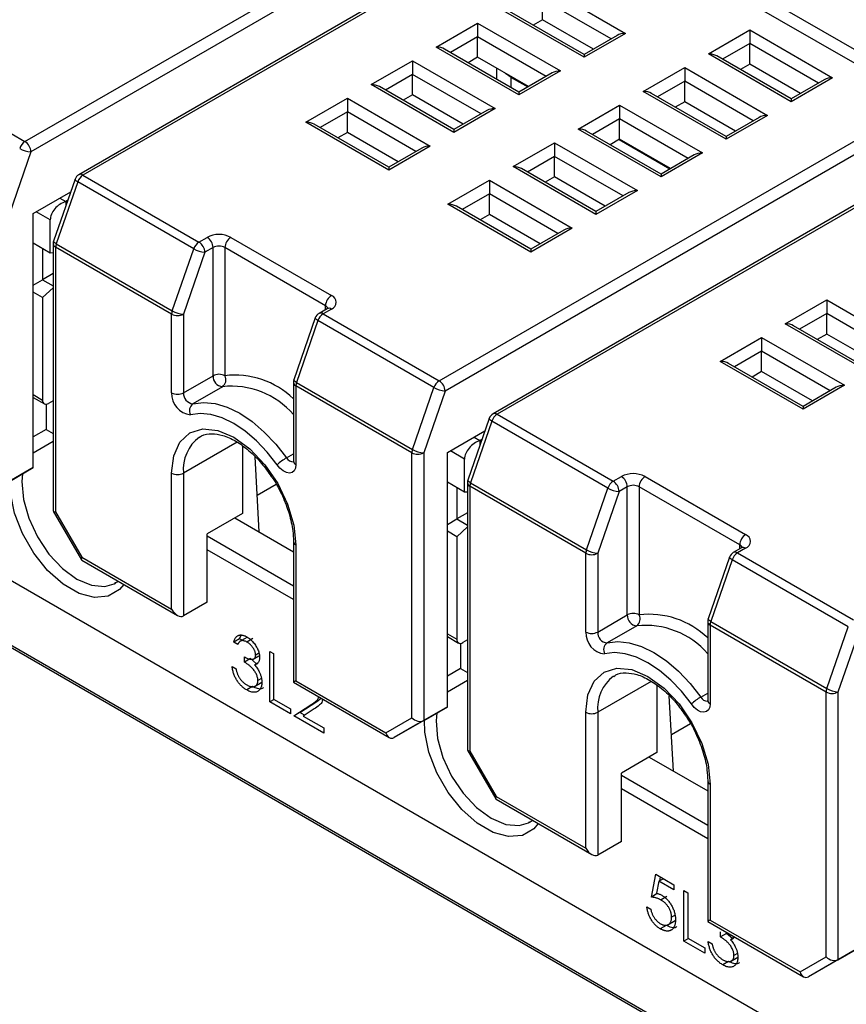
# Model space of a CAD drawing. Header units: millimetres. Extents: x 0 to 841, y 0 to 594.
# Tile 18 of 22: x 701 to 750, y 196 to 255. Entities that reach past the tile are written whole.
import ezdxf

# ---------------------------------------------------------------- set-up
doc = ezdxf.new("R2010")
doc.units = ezdxf.units.MM

msp = doc.modelspace()

# ---------------------------------------------------------------- linework, layer by layer
at = {"color": 7, "linetype": 'Continuous', "lineweight": 25}
for p, q in [((701.222, 247.966), (774.401, 290.211)), ((775.108, 289.803), (701.575, 247.353)), ((725.97, 233.679), (799.149, 275.924)), ((799.857, 275.516), (726.324, 233.066)), ((736.854, 264.704), (704.436, 245.99)), ((736.854, 264.535), (704.686, 245.966)), ((737.879, 260.923), (751.172, 253.248)), ((750.819, 252.636), (737.525, 260.31)), ((732.151, 257.29), (737.101, 254.432)), ((732.151, 255.248), (732.151, 256.473)), ((736.247, 254.108), (732.151, 256.473)), ((734.626, 253.003), (729.676, 255.861)), ((734.626, 253.172), (730.176, 255.741)), ((725.787, 253.616), (728.262, 255.044)), ((728.262, 255.044), (733.212, 252.187)), ((728.262, 255.044), (728.262, 254.228)), ((732.151, 255.248), (731.591, 254.925)), ((735.186, 253.496), (732.151, 255.248)), ((728.262, 254.228), (726.641, 253.292)), ((728.262, 253.003), (728.262, 254.228)), ((732.358, 251.863), (728.262, 254.228)), ((737.101, 254.432), (734.626, 253.003)), ((736.601, 254.313), (734.626, 253.172)), ((742.051, 253.207), (744.525, 254.636)), ((744.525, 254.636), (749.475, 251.779)), ((744.525, 254.636), (744.525, 253.82)), ((730.737, 250.758), (725.787, 253.616)), ((744.525, 253.82), (742.904, 252.884)), ((744.525, 252.595), (744.525, 253.82)), ((748.622, 251.455), (744.525, 253.82)), ((730.737, 250.927), (726.287, 253.496)), ((728.262, 253.003), (727.702, 252.68)), ((731.297, 251.251), (728.262, 253.003)), ((734.626, 253.172), (734.626, 253.003)), ((747, 250.35), (742.051, 253.207)), ((747, 250.519), (742.551, 253.088)), ((721.898, 251.371), (724.373, 252.799)), ((724.373, 252.799), (729.323, 249.942)), ((724.373, 252.799), (724.373, 251.983)), ((729.399, 252.347), (729.399, 251.7)), ((738.161, 250.962), (740.636, 252.391)), ((740.636, 252.391), (745.586, 249.534)), ((740.636, 252.391), (740.636, 251.575)), ((744.525, 252.595), (743.965, 252.271)), ((747.561, 250.843), (744.525, 252.595)), ((694.292, 251.966), (701.222, 247.966)), ((724.373, 251.983), (722.752, 251.047)), ((724.373, 250.758), (724.373, 251.983)), ((728.469, 249.618), (724.373, 251.983)), ((730.277, 251.799), (729.925, 252.043)), ((730.277, 251.799), (731.262, 251.23)), ((730.277, 251.193), (730.277, 251.799)), ((733.212, 252.187), (730.737, 250.758)), ((732.712, 252.067), (730.737, 250.927)), ((749.475, 251.779), (747, 250.35)), ((726.848, 248.513), (721.898, 251.371)), ((726.848, 248.682), (722.398, 251.251)), ((740.636, 251.575), (739.015, 250.639)), ((740.636, 250.35), (740.636, 251.575)), ((744.733, 249.21), (740.636, 251.575)), ((748.975, 251.659), (747, 250.519)), ((724.373, 250.758), (723.812, 250.434)), ((727.408, 249.006), (724.373, 250.758)), ((730.737, 250.927), (730.737, 250.758)), ((743.111, 248.105), (738.161, 250.962)), ((743.111, 248.274), (738.661, 250.843)), ((718.009, 249.125), (720.484, 250.554)), ((720.484, 250.554), (725.434, 247.697)), ((720.484, 250.554), (720.484, 249.738)), ((761.602, 250.417), (729.185, 231.703)), ((761.602, 250.248), (729.435, 231.678)), ((734.272, 248.717), (736.747, 250.146)), ((736.747, 250.146), (741.697, 247.289)), ((736.747, 250.146), (736.747, 249.329)), ((740.636, 250.35), (740.076, 250.026)), ((743.672, 248.598), (740.636, 250.35)), ((747, 250.519), (747, 250.35)), ((720.484, 249.738), (718.863, 248.802)), ((720.484, 248.513), (720.484, 249.738)), ((724.58, 247.373), (720.484, 249.738)), ((729.323, 249.942), (726.848, 248.513)), ((728.823, 249.822), (726.848, 248.682)), ((745.586, 249.534), (743.111, 248.105)), ((745.086, 249.414), (743.111, 248.274)), ((722.959, 246.268), (718.009, 249.125)), ((722.959, 246.437), (718.509, 249.006)), ((736.747, 249.329), (735.126, 248.394)), ((736.747, 248.105), (736.747, 249.329)), ((740.843, 246.965), (736.747, 249.329)), ((720.484, 248.513), (719.923, 248.189)), ((723.519, 246.761), (720.484, 248.513)), ((726.848, 248.682), (726.848, 248.513)), ((739.222, 245.86), (734.272, 248.717)), ((739.222, 246.029), (734.772, 248.598)), ((743.111, 248.274), (743.111, 248.105)), ((725.434, 247.697), (722.959, 246.268)), ((730.383, 246.472), (732.858, 247.901)), ((732.858, 247.901), (737.808, 245.043)), ((732.858, 247.901), (732.858, 247.084)), ((736.747, 248.105), (736.187, 247.781)), ((736.712, 248.084), (739.747, 246.332)), ((739.783, 246.352), (736.747, 248.105)), ((701.575, 247.353), (700.296, 243.661)), ((724.934, 247.577), (722.959, 246.437)), ((732.858, 247.084), (731.237, 246.148)), ((732.858, 245.86), (732.858, 247.084)), ((736.954, 244.72), (732.858, 247.084)), ((741.697, 247.289), (739.222, 245.86)), ((741.197, 247.169), (739.222, 246.029)), ((735.333, 243.615), (730.383, 246.472)), ((704.686, 245.966), (711.616, 241.965)), ((722.959, 246.437), (722.959, 246.268)), ((735.333, 243.784), (730.883, 246.353)), ((732.858, 245.86), (732.298, 245.536)), ((735.894, 244.107), (732.858, 245.86)), ((739.222, 246.029), (739.222, 245.86)), ((704.214, 245.721), (702.935, 242.028)), ((704.37, 245.557), (703.091, 241.865)), ((711.3, 241.557), (704.37, 245.557)), ((726.494, 244.227), (728.969, 245.656)), ((728.969, 245.656), (733.919, 242.798)), ((728.969, 245.656), (728.969, 244.839)), ((701.71, 243.675), (703.954, 244.971)), ((728.969, 244.839), (727.348, 243.903)), ((728.969, 243.614), (728.969, 244.839)), ((733.065, 242.475), (728.969, 244.839)), ((737.808, 245.043), (735.333, 243.615)), ((737.308, 244.924), (735.333, 243.784)), ((703.301, 244.594), (703.655, 244.39)), ((703.777, 244.46), (703.655, 244.39)), ((703.655, 244.39), (703.655, 244.107)), ((731.444, 241.37), (726.494, 244.227)), ((731.444, 241.539), (726.994, 244.107)), ((701.71, 228.488), (701.71, 243.675)), ((702.735, 243.287), (701.887, 243.777)), ((728.969, 243.614), (728.409, 243.291)), ((732.004, 241.862), (728.969, 243.614)), ((735.333, 243.784), (735.333, 243.615)), ((702.735, 241.328), (702.735, 243.287)), ((733.919, 242.798), (731.444, 241.37)), ((733.419, 242.679), (731.444, 241.539)), ((701.71, 241.92), (702.735, 241.328)), ((702.907, 241.865), (702.907, 225.925)), ((703.091, 241.865), (710.021, 237.864)), ((711.616, 241.965), (712.105, 242.247)), ((713.519, 242.247), (719.529, 238.777)), ((702.276, 241.593), (702.276, 239.715)), ((702.735, 241.328), (702.907, 241.335)), ((703.054, 241.66), (703.054, 225.84)), ((709.983, 237.66), (703.054, 241.66)), ((710.021, 237.864), (711.3, 241.557)), ((711.97, 241.353), (710.69, 237.66)), ((712.458, 241.635), (711.97, 241.353)), ((712.458, 233.979), (712.458, 241.635)), ((719.176, 238.165), (713.165, 241.635)), ((713.165, 241.635), (713.165, 233.979)), ((731.444, 241.539), (731.444, 241.37)), ((702.907, 240.079), (702.276, 239.715)), ((701.71, 239.388), (702.276, 239.715)), ((702.276, 239.715), (702.907, 239.35)), ((702.276, 238.653), (701.71, 238.98)), ((702.907, 239.237), (702.276, 238.653)), ((702.276, 238.653), (702.276, 232.529)), ((746.647, 237.083), (749.122, 238.512)), ((749.122, 238.512), (754.071, 235.655)), ((749.122, 238.512), (749.122, 237.696)), ((709.983, 232.958), (709.983, 237.66)), ((710.69, 237.66), (710.69, 232.958)), ((719.279, 237.986), (718.791, 237.704)), ((719.529, 237.961), (719.041, 237.679)), ((719.041, 237.679), (725.97, 233.679)), ((719.176, 237.926), (719.176, 238.165)), ((749.122, 237.696), (747.5, 236.76)), ((749.122, 236.471), (749.122, 237.696)), ((753.218, 235.331), (749.122, 237.696)), ((718.568, 237.434), (717.289, 233.742)), ((718.724, 237.271), (717.445, 233.578)), ((725.654, 233.27), (718.724, 237.271)), ((751.597, 234.226), (746.647, 237.083)), ((751.597, 234.395), (747.147, 236.964)), ((749.122, 236.471), (748.561, 236.147)), ((752.157, 234.719), (749.122, 236.471)), ((742.758, 234.838), (745.233, 236.267)), ((745.233, 236.267), (750.182, 233.41)), ((745.233, 236.267), (745.233, 235.451)), ((745.233, 235.451), (743.611, 234.515)), ((745.233, 234.226), (745.233, 235.451)), ((749.329, 233.086), (745.233, 235.451)), ((755.238, 190.061), (677.456, 234.964)), ((747.707, 231.981), (742.758, 234.838)), ((747.707, 232.15), (743.258, 234.719)), ((745.233, 234.226), (744.672, 233.902)), ((748.268, 232.473), (745.233, 234.226)), ((710.69, 232.958), (712.458, 233.979)), ((717.261, 233.578), (717.261, 228.876)), ((717.445, 233.578), (724.375, 229.578)), ((713.019, 233.324), (711.251, 232.304)), ((724.338, 229.374), (717.408, 233.374)), ((717.408, 233.374), (717.408, 228.672)), ((724.375, 229.578), (725.654, 233.27)), ((726.324, 233.066), (725.045, 229.374)), ((750.182, 233.41), (747.707, 231.981)), ((749.682, 233.29), (747.707, 232.15)), ((701.71, 232.856), (702.276, 232.529)), ((701.71, 232.687), (702.379, 232.3)), ((702.907, 232.486), (702.629, 232.325)), ((702.488, 232.278), (702.488, 230.773)), ((747.707, 232.15), (747.707, 231.981)), ((728.963, 231.434), (727.683, 227.741)), ((729.119, 231.27), (727.84, 227.577)), ((736.049, 227.27), (729.119, 231.27)), ((729.435, 231.678), (736.365, 227.678)), ((702.488, 230.773), (701.71, 230.324)), ((702.488, 230.773), (702.907, 230.531)), ((726.459, 229.388), (728.703, 230.683)), ((702.907, 230.053), (701.71, 229.362)), ((713.893, 230.011), (710.69, 228.162)), ((728.05, 230.307), (728.403, 230.102)), ((728.526, 230.173), (728.403, 230.102)), ((728.403, 230.102), (728.403, 229.819)), ((714.226, 229.772), (714.226, 225.753)), ((726.459, 214.2), (726.459, 229.388)), ((727.484, 229), (726.636, 229.49)), ((715.216, 224.651), (714.965, 229.136)), ((716.847, 229.073), (717.261, 229.312)), ((724.338, 213.553), (724.338, 229.374)), ((725.045, 229.374), (725.045, 213.384)), ((727.484, 227.04), (727.484, 229)), ((701.71, 228.488), (699.942, 227.467)), ((700.296, 227.671), (701.71, 228.488)), ((709.983, 220.037), (709.983, 228.162)), ((710.69, 228.162), (710.69, 219.629)), ((726.459, 227.632), (727.484, 227.04)), ((736.365, 227.678), (736.853, 227.96)), ((738.268, 227.96), (744.278, 224.49)), ((716.227, 227.479), (715.094, 226.825)), ((727.025, 227.306), (727.025, 225.428)), ((727.484, 227.04), (727.656, 227.048)), ((727.656, 227.577), (727.656, 211.637)), ((727.802, 227.373), (727.802, 211.553)), ((734.732, 223.373), (727.802, 227.373)), ((727.84, 227.577), (734.769, 223.577)), ((734.769, 223.577), (736.049, 227.27)), ((736.718, 227.066), (735.439, 223.373)), ((737.207, 227.348), (736.718, 227.066)), ((737.207, 219.692), (737.207, 227.348)), ((743.924, 223.878), (737.914, 227.348)), ((737.914, 227.348), (737.914, 219.692)), ((685.623, 226.412), (740.424, 194.776)), ((739.929, 194.899), (685.836, 226.126)), ((702.914, 225.898), (704.595, 222.987)), ((703.054, 225.84), (704.614, 223.137)), ((714.226, 225.753), (712.105, 224.528)), ((713.766, 225.487), (717.261, 223.47)), ((726.459, 225.101), (727.025, 225.428)), ((727.656, 225.792), (727.025, 225.428)), ((727.025, 225.428), (727.656, 225.063)), ((727.025, 224.366), (726.459, 224.693)), ((727.656, 224.949), (727.025, 224.366)), ((712.105, 220.446), (712.105, 224.528)), ((712.105, 224.406), (717.261, 221.429)), ((727.025, 224.366), (727.025, 218.242)), ((717.261, 220.612), (712.105, 223.589)), ((717.261, 224.08), (717.261, 215.667)), ((717.408, 223.876), (717.408, 215.751)), ((744.028, 223.699), (743.539, 223.417)), ((744.278, 223.674), (743.789, 223.392)), ((743.924, 223.639), (743.924, 223.878)), ((704.614, 223.137), (709.983, 220.037)), ((704.614, 222.968), (710.337, 219.664)), ((734.732, 218.671), (734.732, 223.373)), ((735.439, 223.373), (735.439, 218.671)), ((743.317, 223.147), (742.038, 219.455)), ((743.473, 222.984), (742.194, 219.291)), ((750.403, 218.983), (743.473, 222.984)), ((743.789, 223.392), (750.719, 219.391)), ((706.556, 221.552), (706.651, 221.603)), ((712.105, 220.446), (710.69, 219.629)), ((735.439, 218.671), (737.207, 219.692)), ((737.768, 219.037), (736, 218.017)), ((742.01, 219.291), (742.01, 214.589)), ((749.086, 215.086), (742.157, 219.087)), ((742.157, 219.087), (742.157, 214.385)), ((742.194, 219.291), (749.124, 215.29)), ((749.124, 215.29), (750.403, 218.983)), ((714.048, 218.261), (713.694, 218.057)), ((714.408, 218.307), (714.045, 218.097)), ((714.048, 218.261), (714.138, 218.481)), ((714.189, 218.18), (714.048, 218.261)), ((714.831, 218.275), (714.477, 218.071)), ((726.459, 218.569), (727.025, 218.242)), ((726.459, 218.4), (727.128, 218.013)), ((751.073, 218.779), (749.793, 215.086)), ((713.929, 217.922), (713.694, 218.057)), ((727.237, 217.99), (727.237, 216.486)), ((727.656, 218.198), (727.378, 218.038)), ((714.332, 216.875), (714.332, 217.185)), ((714.686, 217.079), (714.332, 216.875)), ((715.053, 216.779), (714.686, 217.079)), ((714.856, 217.046), (715.194, 217.241)), ((715.198, 217.404), (715.004, 217.292)), ((715.844, 217.515), (716.079, 217.379)), ((715.844, 214.49), (715.844, 217.515)), ((716.079, 217.379), (716.079, 214.665)), ((713.594, 216.603), (713.829, 216.468)), ((715.147, 216.833), (714.933, 216.71)), ((727.237, 216.486), (726.459, 216.037)), ((727.237, 216.486), (727.656, 216.244)), ((715.347, 215.89), (715.138, 215.77)), ((714.821, 215.411), (714.467, 215.207)), ((714.936, 215.414), (715.378, 215.669)), ((717.261, 215.667), (722.984, 212.363)), ((717.408, 215.751), (722.777, 212.652)), ((727.656, 215.766), (726.459, 215.075)), ((738.642, 215.724), (735.439, 213.875)), ((738.975, 215.485), (738.975, 211.466)), ((718.657, 214.526), (718.911, 214.715)), ((739.965, 210.363), (739.714, 214.849)), ((741.596, 214.786), (742.01, 215.025)), ((749.086, 199.266), (749.086, 215.086)), ((749.793, 215.086), (749.793, 199.097)), ((716.112, 214.645), (715.844, 214.49)), ((717.086, 213.773), (715.844, 214.49)), ((716.079, 214.665), (717.086, 214.083)), ((717.287, 213.657), (718.303, 214.322)), ((717.641, 213.861), (718.657, 214.526)), ((718.657, 214.526), (718.303, 214.322)), ((726.459, 214.2), (724.691, 213.18)), ((725.045, 213.384), (726.459, 214.2)), ((717.086, 214.083), (717.086, 213.773)), ((717.641, 213.861), (717.287, 213.657)), ((719.067, 212.629), (717.287, 213.657)), ((717.928, 213.695), (717.641, 213.861)), ((718.504, 214.072), (717.848, 213.643)), ((717.848, 213.643), (719.067, 212.939)), ((722.777, 212.652), (724.338, 213.553)), ((734.732, 205.75), (734.732, 213.875)), ((735.439, 213.875), (735.439, 205.342)), ((719.067, 212.939), (719.067, 212.629)), ((725.045, 213.384), (723.277, 212.363)), ((724.691, 213.18), (723.277, 212.363)), ((740.976, 213.192), (739.843, 212.538)), ((727.663, 211.611), (729.343, 208.7)), ((727.802, 211.553), (729.363, 208.85)), ((738.975, 211.466), (736.853, 210.241)), ((738.515, 211.2), (742.01, 209.183)), ((736.853, 206.158), (736.853, 210.241)), ((736.853, 210.118), (742.01, 207.141)), ((742.01, 209.793), (742.01, 201.38)), ((742.157, 209.589), (742.157, 201.464)), ((729.363, 208.85), (734.732, 205.75)), ((742.01, 206.325), (736.853, 209.302)), ((729.363, 208.681), (735.086, 205.377)), ((731.305, 207.265), (731.4, 207.315)), ((736.853, 206.158), (735.439, 205.342)), ((738.645, 202.84), (738.913, 204.197)), ((738.913, 204.197), (739.988, 203.577)), ((739.097, 203.781), (738.956, 203.067)), ((739.366, 203.936), (739.097, 203.781)), ((739.988, 203.266), (739.097, 203.781)), ((739.15, 203.811), (739.194, 204.035)), ((739.988, 203.577), (739.988, 203.266)), ((738.998, 203.044), (738.645, 202.84)), ((740.592, 203.228), (740.827, 203.092)), ((740.592, 200.203), (740.592, 203.228)), ((740.827, 203.092), (740.827, 200.377)), ((739.575, 202.866), (739.222, 202.662)), ((738.376, 202.258), (738.611, 202.122)), ((740.059, 201.748), (739.854, 201.629)), ((739.62, 201.173), (740.062, 201.428)), ((742.01, 201.38), (747.733, 198.076)), ((742.157, 201.464), (747.526, 198.365)), ((739.529, 201.148), (739.175, 200.944)), ((742.775, 200.455), (742.775, 200.765)), ((743.129, 200.659), (742.775, 200.455)), ((743.496, 200.359), (743.129, 200.659)), ((743.299, 200.627), (743.307, 200.631)), ((740.861, 200.358), (740.592, 200.203)), ((741.835, 199.486), (740.592, 200.203)), ((740.827, 200.377), (741.835, 199.796)), ((742.036, 200.184), (742.271, 200.048)), ((743.59, 200.414), (743.376, 200.29)), ((741.835, 199.796), (741.835, 199.486)), ((743.79, 199.471), (743.581, 199.35)), ((751.208, 199.913), (749.44, 198.892)), ((749.793, 199.097), (751.208, 199.913)), ((743.263, 198.992), (742.91, 198.788)), ((743.378, 198.995), (743.82, 199.25)), ((747.526, 198.365), (749.086, 199.266)), ((749.793, 199.097), (748.026, 198.076)), ((749.44, 198.892), (748.026, 198.076))]:
    msp.add_line(p, q, dxfattribs=at)
at = {"color": 7, "linetype": 'Continuous', "lineweight": 25, "flags": 128}
for points in [[(704.37, 245.557), (704.307, 245.597), (704.259, 245.635), (704.227, 245.671), (704.213, 245.702), (704.214, 245.721)], [(703.091, 241.865), (703.028, 241.904), (702.98, 241.943), (702.948, 241.978), (702.934, 242.009), (702.935, 242.028)], [(718.724, 237.271), (718.661, 237.311), (718.613, 237.349), (718.581, 237.384), (718.567, 237.415), (718.568, 237.434)], [(717.445, 233.578), (717.382, 233.618), (717.334, 233.656), (717.302, 233.691), (717.288, 233.722), (717.289, 233.742)], [(711.251, 232.304), (711.888, 232.385), (712.579, 232.316), (713.305, 232.097), (714.049, 231.735), (714.794, 231.238), (715.52, 230.618), (716.21, 229.89), (716.847, 229.073)], [(716.286, 228.658), (715.696, 229.415), (715.057, 230.088), (714.385, 230.662), (713.696, 231.122), (713.006, 231.458), (712.334, 231.66), (711.695, 231.724), (711.105, 231.649)], [(729.119, 231.27), (729.056, 231.31), (729.008, 231.348), (728.976, 231.384), (728.961, 231.414), (728.963, 231.434)], [(709.983, 228.162), (710.11, 229.199), (710.481, 230.018), (711.071, 230.566), (711.839, 230.803), (712.735, 230.714), (713.696, 230.306), (714.656, 229.605), (715.552, 228.66), (716.321, 227.535), (716.911, 226.306), (717.281, 225.058), (717.408, 223.876)], [(717.408, 228.672), (717.381, 228.466), (717.304, 228.306), (717.181, 228.204), (717.022, 228.167), (716.84, 228.199), (716.646, 228.298), (716.457, 228.454), (716.286, 228.658)], [(707.134, 221.513), (706.868, 221.204), (706.196, 220.811), (705.371, 220.736), (704.45, 220.981), (703.496, 221.532), (702.575, 222.349), (701.75, 223.378), (701.077, 224.547), (700.603, 225.776), (700.36, 226.981), (700.334, 227.693)], [(701.083, 228.125), (701.04, 227.652), (701.128, 226.595), (701.443, 225.468), (701.963, 224.354), (702.651, 223.33), (703.458, 222.469), (704.326, 221.833), (705.195, 221.466), (706.002, 221.395), (706.556, 221.552)], [(727.84, 227.577), (727.777, 227.617), (727.728, 227.656), (727.697, 227.691), (727.682, 227.722), (727.683, 227.741)], [(743.473, 222.984), (743.41, 223.023), (743.362, 223.062), (743.33, 223.097), (743.316, 223.128), (743.317, 223.147)], [(742.194, 219.291), (742.131, 219.331), (742.083, 219.369), (742.051, 219.404), (742.037, 219.435), (742.038, 219.455)], [(736, 218.017), (736.637, 218.098), (737.327, 218.028), (738.054, 217.81), (738.798, 217.448), (739.542, 216.95), (740.268, 216.331), (740.959, 215.603), (741.596, 214.786)], [(741.035, 214.371), (740.445, 215.127), (739.806, 215.801), (739.134, 216.375), (738.444, 216.835), (737.755, 217.171), (737.083, 217.373), (736.444, 217.437), (735.854, 217.362)], [(734.732, 213.875), (734.859, 214.911), (735.229, 215.731), (735.819, 216.278), (736.588, 216.516), (737.484, 216.427), (738.444, 216.019), (739.405, 215.318), (740.3, 214.373), (741.069, 213.248), (741.659, 212.019), (742.03, 210.771), (742.157, 209.589)], [(742.157, 214.385), (742.13, 214.179), (742.053, 214.019), (741.93, 213.917), (741.771, 213.88), (741.588, 213.912), (741.395, 214.01), (741.206, 214.167), (741.035, 214.371)], [(725.832, 213.838), (725.789, 213.365), (725.877, 212.307), (726.192, 211.181), (726.712, 210.067), (727.4, 209.043), (728.207, 208.182), (729.075, 207.546), (729.944, 207.179), (730.75, 207.108), (731.305, 207.265)], [(731.883, 207.226), (731.617, 206.917), (730.944, 206.524), (730.119, 206.448), (729.198, 206.694), (728.245, 207.245), (727.324, 208.062), (726.499, 209.091), (725.826, 210.26), (725.352, 211.489), (725.109, 212.694), (725.083, 213.406)]]:
    msp.add_lwpolyline(points, dxfattribs=at)
at = {"color": 7, "linetype": 'Continuous', "lineweight": 25}
for centre, radius, start, end in [((701.64, 247.315), 0.774, 122.74796, 161.72853), ((700.807, 247.318), 0.768, 2.60548, 57.39452), ((701.688, 248.926), 1.577, 240.2234, 265.87691), ((704.686, 245.557), 0.5, 119.99731, 160.89378), ((705.105, 245.315), 0.774, 122.74796, 161.72853), ((704.54, 245.761), 0.251, 54.38242, 114.30712), ((712.812, 240.882), 1.537, 62.60967, 117.39033), ((703.407, 241.865), 0.5, 160.89378, 180), ((703.157, 241.89), 0.251, 185.6948, 245.62534), ((703.686, 241.65), 0.632, 160.19147, 179.08432), ((712.035, 241.314), 0.774, 122.74796, 161.72853), ((711.202, 241.318), 0.768, 2.60548, 57.39452), ((711.691, 241.6), 0.768, 2.60548, 57.39452), ((713.933, 241.6), 0.768, 122.60548, 177.39452), ((712.083, 242.926), 1.577, 240.2234, 265.87691), ((712.812, 240.952), 0.769, 62.60967, 117.39033), ((719.943, 238.13), 0.768, 122.60548, 177.39452), ((719.374, 238.369), 0.437, 290.78342, 69.21658), ((710.615, 237.65), 0.632, 160.19147, 179.08432), ((710.337, 238.342), 0.769, 242.60967, 297.39033), ((710.804, 239.233), 1.577, 240.2234, 265.87691), ((719.041, 237.271), 0.5, 119.99731, 160.89378), ((719.459, 237.028), 0.774, 122.74796, 161.72853), ((718.894, 237.475), 0.251, 54.38242, 114.30712), ((719.059, 237.921), 0.271, 18.25446, 64.44966), ((719.383, 237.757), 0.251, 54.38242, 114.30712), ((713.087, 233.95), 0.629, 177.34997, 263.8322), ((712.812, 233.296), 0.769, 62.60967, 117.39033), ((712.717, 233.735), 0.51, 306.33059, 28.46991), ((713.77, 228.995), 5.02, 45.93271, 96.91909), ((717.761, 233.578), 0.5, 160.89378, 180), ((717.512, 233.603), 0.251, 185.6948, 245.62534), ((718.04, 233.364), 0.632, 160.19147, 179.08432), ((726.389, 233.028), 0.774, 122.74796, 161.72853), ((725.556, 233.031), 0.768, 2.60548, 57.39452), ((711.24, 232.9), 1.258, 177.34997, 263.8322), ((710.337, 233.641), 0.769, 242.60967, 297.39033), ((711.319, 232.929), 0.629, 177.34997, 263.8322), ((713.558, 228.453), 4.901, 40.91513, 96.31559), ((726.437, 234.639), 1.577, 240.2234, 265.87691), ((702.491, 232.494), 0.218, 170.78596, 309.20329), ((711.554, 231.892), 0.51, 126.33059, 208.46991), ((729.435, 231.27), 0.5, 119.99731, 160.89378), ((729.854, 231.028), 0.774, 122.74796, 161.72853), ((729.289, 231.474), 0.251, 54.38242, 114.30712), ((713.079, 228.395), 2.4, 126.81127, 185.5802), ((724.97, 229.363), 0.632, 160.19147, 179.08432), ((725.158, 230.946), 1.577, 240.2234, 265.87691), ((718.385, 226.409), 3.076, 120.00377, 133.02847), ((717.244, 229.282), 0.448, 207.7389, 272.31843), ((717.512, 228.901), 0.251, 185.6948, 245.62534), ((724.691, 230.056), 0.769, 242.60967, 297.39033), ((710.337, 228.844), 0.769, 242.60967, 297.39033), ((728.156, 227.577), 0.5, 160.89378, 180), ((736.783, 227.027), 0.774, 122.74796, 161.72853), ((735.951, 227.031), 0.768, 2.60548, 57.39452), ((737.56, 226.595), 1.537, 62.60967, 117.39033), ((736.439, 227.313), 0.768, 2.60548, 57.39452), ((738.682, 227.313), 0.768, 122.60548, 177.39452), ((727.906, 227.602), 0.251, 185.6948, 245.62534), ((728.434, 227.363), 0.632, 160.19147, 179.08432), ((736.832, 228.639), 1.577, 240.2234, 265.87691), ((737.56, 226.665), 0.769, 62.60967, 117.39033), ((744.692, 223.843), 0.768, 122.60548, 177.39452), ((744.123, 224.082), 0.437, 290.78342, 69.21658), ((717.507, 224.102), 0.246, 185.00277, 246.30465), ((735.364, 223.363), 0.632, 160.19147, 179.08432), ((735.553, 224.946), 1.577, 240.2234, 265.87691), ((743.808, 223.633), 0.271, 18.25446, 64.44966), ((744.131, 223.469), 0.251, 54.38242, 114.30712), ((735.086, 224.055), 0.769, 242.60967, 297.39033), ((743.789, 222.984), 0.5, 119.99731, 160.89378), ((744.208, 222.741), 0.774, 122.74796, 161.72853), ((743.643, 223.187), 0.251, 54.38242, 114.30712), ((737.835, 219.662), 0.629, 177.34997, 263.8322), ((737.56, 219.009), 0.769, 62.60967, 117.39033), ((737.465, 219.448), 0.51, 306.33059, 28.46991), ((738.519, 214.708), 5.02, 45.93271, 96.91909), ((742.51, 219.291), 0.5, 160.89378, 180), ((738.307, 214.166), 4.901, 40.91513, 96.31559), ((742.26, 219.316), 0.251, 185.6948, 245.62534), ((742.789, 219.077), 0.632, 160.19147, 179.08432), ((727.24, 218.207), 0.218, 170.78596, 309.20329), ((735.989, 218.613), 1.258, 177.34997, 263.8322), ((735.086, 219.353), 0.769, 242.60967, 297.39033), ((736.068, 218.642), 0.629, 177.34997, 263.8322), ((736.302, 217.605), 0.51, 126.33059, 208.46991), ((737.828, 214.108), 2.4, 126.81127, 185.5802), ((749.718, 215.076), 0.632, 160.19147, 179.08432), ((749.907, 216.659), 1.577, 240.2234, 265.87691), ((743.134, 212.122), 3.076, 120.00377, 133.02847), ((741.993, 214.995), 0.448, 207.7389, 272.31843), ((749.44, 215.769), 0.769, 242.60967, 297.39033), ((742.26, 214.614), 0.251, 185.6948, 245.62534), ((735.086, 214.557), 0.769, 242.60967, 297.39033), ((742.256, 209.814), 0.246, 185.00277, 246.30465)]:
    msp.add_arc(centre, radius, start, end, dxfattribs=at)
for centre, major_axis, ratio, start_param, end_param in [((737.101, 254.024), (0.707, 0), 0.577382, 1.570796, 2.356113), ((725.787, 253.207), (0.707, 0), 0.577382, 0.785479, 1.570796), ((742.051, 252.799), (0.707, 0), 0.577382, 0.785479, 1.570796), ((733.212, 251.779), (0.707, 0), 0.577382, 1.570796, 2.356113), ((749.475, 251.371), (0.707, 0), 0.577382, 1.570796, 2.356113), ((721.898, 250.962), (0.707, 0), 0.577382, 0.785479, 1.570796), ((738.161, 250.554), (0.707, 0), 0.577382, 0.785479, 1.570796), ((729.323, 249.534), (0.707, 0), 0.577382, 1.570796, 2.356113), ((745.586, 249.125), (0.707, 0), 0.577382, 1.570796, 2.356113), ((718.009, 248.717), (0.707, 0), 0.577382, 0.785479, 1.570796), ((734.272, 248.309), (0.707, 0), 0.577382, 0.785479, 1.570796), ((725.434, 247.288), (0.707, 0), 0.577382, 1.570796, 2.356113), ((741.697, 246.88), (0.707, 0), 0.577382, 1.570796, 2.356113), ((730.383, 246.064), (0.707, 0), 0.577382, 0.785479, 1.570796), ((737.808, 244.635), (0.707, 0), 0.577382, 1.570796, 2.356113), ((703.655, 243.573), (0.793, 0.66), 0.705603, 1.039491, 2.610288), ((726.494, 243.819), (0.707, 0), 0.577382, 0.785479, 1.570796), ((733.919, 242.39), (0.707, 0), 0.577382, 1.570796, 2.356113), ((746.647, 236.675), (0.707, 0), 0.577382, 0.785479, 1.570796), ((742.758, 234.43), (0.707, 0), 0.577382, 0.785479, 1.570796), ((750.182, 233.001), (0.707, 0), 0.577382, 1.570796, 2.356113), ((728.403, 229.286), (0.793, 0.66), 0.705603, 1.039491, 2.610288), ((703.407, 226.044), (0.498, 0.133), 0.317765, 3.056653, 3.842051), ((704.968, 223.341), (0.365, 0.365), 0.317888, 2.441094, 3.226573), ((710.337, 220.242), (-0.354, 0.612), 0.577335, 1.570756, 3.141552), ((717.761, 215.955), (0.5, 0.289), 0.00007, 2.356154, 3.141552), ((724.691, 213.757), (0.462, -0.267), 0.7174, 4.319632, 5.890429), ((723.13, 212.856), (0, 0.533), 0.717434, 1.963397, 3.534194), ((728.156, 211.757), (0.498, 0.133), 0.317765, 3.056653, 3.842051), ((729.717, 209.054), (0.365, 0.365), 0.317888, 2.441094, 3.226573), ((735.086, 205.954), (-0.354, 0.612), 0.577335, 1.570756, 3.141552), ((742.51, 201.668), (0.5, 0.289), 0.00007, 2.356154, 3.141552), ((749.44, 199.47), (0.462, -0.267), 0.7174, 4.319632, 5.890429), ((747.879, 198.569), (0, 0.533), 0.717434, 1.963397, 3.534194)]:
    msp.add_ellipse(centre, major_axis=major_axis, ratio=ratio, start_param=start_param, end_param=end_param, dxfattribs=at)
for points, knots in [([(719.336, 238.027), (719.336, 238.026), (719.335, 238.024), (719.297, 237.998), (719.279, 237.986)], [0, 0, 0, 0, 0.521339, 1, 1, 1, 1]), ([(711.658, 230.3), (711.697, 230.332), (711.889, 230.489), (712.336, 230.545), (713.036, 230.45), (713.805, 230.111), (714.606, 229.533), (715.342, 228.809), (715.748, 228.229), (715.934, 227.963)], [0, 0, 0, 0, 0.045565, 0.225566, 0.378487, 0.541449, 0.702547, 0.863725, 1, 1, 1, 1]), ([(717.261, 228.876), (717.259, 228.85), (717.255, 228.804), (717.255, 228.807), (717.255, 228.807)], [0, 0, 0, 0, 0.585628, 1, 1, 1, 1]), ([(715.934, 227.963), (715.97, 227.915), (716.236, 227.562), (716.62, 226.796), (717.029, 225.741), (717.232, 224.81), (717.253, 224.289), (717.261, 224.08)], [0, 0, 0, 0, 0.041343, 0.303375, 0.565242, 0.82584, 1, 1, 1, 1]), ([(744.085, 223.74), (744.084, 223.739), (744.084, 223.737), (744.046, 223.711), (744.028, 223.699)], [0, 0, 0, 0, 0.521339, 1, 1, 1, 1]), ([(706.794, 221.709), (706.785, 221.699), (706.724, 221.626), (706.636, 221.606), (706.56, 221.588)], [0, 0, 0, 0, 0.147904, 1, 1, 1, 1]), ([(713.694, 218.057), (713.701, 218.084), (713.713, 218.136), (713.739, 218.207), (713.767, 218.271), (713.801, 218.325), (713.839, 218.374), (713.881, 218.413), (713.927, 218.446), (713.978, 218.469), (714.031, 218.486), (714.087, 218.494), (714.146, 218.495), (714.207, 218.488), (714.271, 218.473), (714.336, 218.451), (714.404, 218.422), (714.451, 218.396), (714.474, 218.383)], [0, 0, 0, 0, 0.072625, 0.141977, 0.208985, 0.273957, 0.336889, 0.398745, 0.460116, 0.520825, 0.580994, 0.640152, 0.698622, 0.757271, 0.816427, 0.876254, 0.937165, 1, 1, 1, 1]), ([(714.526, 218.342), (714.499, 218.345), (714.467, 218.35), (714.45, 218.326), (714.447, 218.322)], [0, 0, 0, 0, 0.816215, 1, 1, 1, 1]), ([(714.474, 218.383), (714.508, 218.362), (714.576, 218.32), (714.675, 218.242), (714.771, 218.152), (714.862, 218.052), (714.947, 217.946), (715.022, 217.833), (715.087, 217.717), (715.142, 217.598), (715.185, 217.48), (715.216, 217.366), (715.235, 217.257), (715.238, 217.189), (715.239, 217.155)], [0, 0, 0, 0, 0.090254, 0.17854, 0.266093, 0.354631, 0.441886, 0.525747, 0.608114, 0.690197, 0.770821, 0.848326, 0.924012, 1, 1, 1, 1]), ([(714.477, 218.071), (714.447, 218.087), (714.389, 218.118), (714.305, 218.146), (714.227, 218.158), (714.167, 218.154), (714.123, 218.14), (714.092, 218.125), (714.061, 218.105), (714.033, 218.078), (714.004, 218.048), (713.978, 218.01), (713.953, 217.969), (713.937, 217.938), (713.929, 217.922)], [0, 0, 0, 0, 0.122712, 0.239685, 0.351816, 0.463766, 0.520818, 0.579448, 0.640604, 0.705298, 0.773634, 0.844669, 0.920057, 1, 1, 1, 1]), ([(715.004, 217.292), (715.004, 217.308), (715.003, 217.34), (714.995, 217.39), (714.984, 217.442), (714.968, 217.494), (714.946, 217.547), (714.92, 217.602), (714.89, 217.657), (714.855, 217.713), (714.817, 217.768), (714.775, 217.82), (714.732, 217.87), (714.686, 217.916), (714.637, 217.96), (714.586, 218), (714.532, 218.038), (714.496, 218.06), (714.477, 218.071)], [0, 0, 0, 0, 0.055275, 0.109966, 0.163247, 0.218076, 0.273301, 0.330909, 0.390995, 0.454176, 0.518862, 0.583311, 0.648517, 0.715031, 0.782502, 0.852323, 0.924928, 1, 1, 1, 1]), ([(714.332, 217.185), (714.365, 217.167), (714.428, 217.131), (714.521, 217.093), (714.61, 217.063), (714.692, 217.047), (714.768, 217.04), (714.833, 217.046), (714.887, 217.062), (714.931, 217.091), (714.963, 217.129), (714.987, 217.175), (715.001, 217.23), (715.003, 217.271), (715.004, 217.292)], [0, 0, 0, 0, 0.110166, 0.215787, 0.318027, 0.417574, 0.51165, 0.596162, 0.672935, 0.74367, 0.810677, 0.874059, 0.936696, 1, 1, 1, 1]), ([(715.239, 217.155), (715.238, 217.124), (715.237, 217.062), (715.222, 216.979), (715.198, 216.907), (715.164, 216.845), (715.12, 216.795), (715.067, 216.755), (715.005, 216.725), (714.958, 216.715), (714.933, 216.71)], [0, 0, 0, 0, 0.1280675, 0.2506083, 0.3706302, 0.4900722, 0.6103748, 0.7343131, 0.8632165, 1, 1, 1, 1]), ([(714.467, 215.207), (714.439, 215.224), (714.384, 215.257), (714.303, 215.314), (714.226, 215.377), (714.152, 215.445), (714.082, 215.517), (714.015, 215.594), (713.952, 215.677), (713.893, 215.764), (713.838, 215.856), (713.788, 215.952), (713.742, 216.052), (713.703, 216.155), (713.667, 216.262), (713.638, 216.373), (713.612, 216.488), (713.6, 216.564), (713.594, 216.603)], [0, 0, 0, 0, 0.065541, 0.128963, 0.190377, 0.250092, 0.308548, 0.366398, 0.424542, 0.48317, 0.542243, 0.601739, 0.662506, 0.724856, 0.789128, 0.856346, 0.926295, 1, 1, 1, 1]), ([(713.829, 216.468), (713.835, 216.441), (713.847, 216.389), (713.867, 216.312), (713.89, 216.239), (713.915, 216.169), (713.941, 216.104), (713.97, 216.043), (714, 215.985), (714.023, 215.949), (714.034, 215.931)], [0, 0, 0, 0, 0.14977, 0.291316, 0.425966, 0.55216, 0.671527, 0.786122, 0.895325, 1, 1, 1, 1]), ([(715.138, 215.77), (715.137, 215.799), (715.135, 215.856), (715.117, 215.949), (715.089, 216.045), (715.049, 216.144), (715, 216.242), (714.943, 216.337), (714.877, 216.426), (714.816, 216.497), (714.762, 216.552), (714.716, 216.595), (714.665, 216.638), (714.609, 216.683), (714.547, 216.73), (714.48, 216.777), (714.408, 216.826), (714.358, 216.858), (714.332, 216.875)], [0, 0, 0, 0, 0.066909, 0.133485, 0.201035, 0.271234, 0.34288, 0.413836, 0.485977, 0.56023, 0.599884, 0.644055, 0.691892, 0.744688, 0.801492, 0.862858, 0.929328, 1, 1, 1, 1]), ([(714.933, 216.71), (714.961, 216.678), (715.016, 216.615), (715.092, 216.512), (715.16, 216.402), (715.198, 216.326), (715.217, 216.288)], [0, 0, 0, 0, 0.25388, 0.503009, 0.750291, 1, 1, 1, 1]), ([(714.034, 215.931), (714.049, 215.91), (714.078, 215.867), (714.126, 215.806), (714.176, 215.748), (714.229, 215.695), (714.286, 215.644), (714.345, 215.597), (714.407, 215.553), (714.45, 215.528), (714.471, 215.515)], [0, 0, 0, 0, 0.118271, 0.236178, 0.355663, 0.475904, 0.600127, 0.728608, 0.861313, 1, 1, 1, 1]), ([(715.217, 216.288), (715.23, 216.261), (715.255, 216.207), (715.286, 216.125), (715.314, 216.045), (715.335, 215.966), (715.352, 215.887), (715.364, 215.81), (715.372, 215.734), (715.373, 215.685), (715.373, 215.66)], [0, 0, 0, 0, 0.1281355, 0.2541727, 0.3781116, 0.5017123, 0.6239863, 0.7470956, 0.8728746, 1, 1, 1, 1]), ([(736.407, 216.013), (736.446, 216.045), (736.638, 216.201), (737.085, 216.258), (737.785, 216.163), (738.554, 215.823), (739.354, 215.246), (740.091, 214.522), (740.497, 213.942), (740.683, 213.676)], [0, 0, 0, 0, 0.045565, 0.225566, 0.378487, 0.541449, 0.702547, 0.863725, 1, 1, 1, 1]), ([(715.373, 215.66), (715.372, 215.618), (715.369, 215.536), (715.345, 215.424), (715.308, 215.324), (715.256, 215.238), (715.191, 215.165), (715.115, 215.112), (715.027, 215.079), (714.929, 215.065), (714.823, 215.07), (714.71, 215.097), (714.591, 215.14), (714.509, 215.184), (714.467, 215.207)], [0, 0, 0, 0, 0.0796483, 0.1589217, 0.2396195, 0.3226094, 0.4060346, 0.4876021, 0.5696846, 0.6530361, 0.7374357, 0.8224778, 0.9097477, 1, 1, 1, 1]), ([(714.471, 215.515), (714.496, 215.501), (714.544, 215.475), (714.614, 215.444), (714.68, 215.419), (714.743, 215.405), (714.802, 215.397), (714.857, 215.399), (714.908, 215.408), (714.956, 215.426), (714.998, 215.45), (715.036, 215.479), (715.068, 215.514), (715.093, 215.554), (715.114, 215.6), (715.128, 215.652), (715.137, 215.708), (715.138, 215.749), (715.138, 215.77)], [0, 0, 0, 0, 0.0760717, 0.1487517, 0.2184028, 0.2857596, 0.350598, 0.414964, 0.4780693, 0.5417607, 0.6043499, 0.664075, 0.7214636, 0.7775871, 0.8326444, 0.8878435, 0.9434603, 1, 1, 1, 1]), ([(715.464, 215.348), (715.441, 215.326), (715.357, 215.246), (715.121, 215.269), (714.921, 215.364), (714.821, 215.411)], [0, 0, 0, 0, 0.159597, 0.579528, 1, 1, 1, 1]), ([(718.303, 214.322), (718.426, 214.402), (718.596, 214.513), (718.756, 214.684), (718.768, 214.778), (718.771, 214.796)], [0, 0, 0, 0, 0.673192, 0.9371, 1, 1, 1, 1]), ([(719.001, 214.663), (718.995, 214.618), (718.975, 214.462), (718.788, 214.272), (718.611, 214.148), (718.504, 214.072)], [0, 0, 0, 0, 0.136286, 0.471682, 1, 1, 1, 1]), ([(742.01, 214.589), (742.008, 214.562), (742.004, 214.517), (742.003, 214.519), (742.003, 214.52)], [0, 0, 0, 0, 0.585628, 1, 1, 1, 1]), ([(740.683, 213.676), (740.719, 213.628), (740.985, 213.274), (741.369, 212.509), (741.778, 211.454), (741.981, 210.523), (742.002, 210.002), (742.01, 209.793)], [0, 0, 0, 0, 0.041343, 0.303375, 0.565242, 0.82584, 1, 1, 1, 1]), ([(731.543, 207.422), (731.534, 207.411), (731.473, 207.339), (731.384, 207.319), (731.309, 207.301)], [0, 0, 0, 0, 0.147904, 1, 1, 1, 1]), ([(738.956, 203.067), (738.984, 203.059), (739.037, 203.045), (739.117, 203.019), (739.192, 202.987), (739.241, 202.96), (739.264, 202.947)], [0, 0, 0, 0, 0.275068, 0.532901, 0.773973, 1, 1, 1, 1]), ([(739.264, 202.947), (739.294, 202.93), (739.351, 202.895), (739.435, 202.833), (739.516, 202.764), (739.592, 202.69), (739.664, 202.609), (739.732, 202.522), (739.797, 202.428), (739.857, 202.328), (739.911, 202.225), (739.959, 202.121), (739.999, 202.016), (740.032, 201.91), (740.058, 201.803), (740.075, 201.696), (740.087, 201.588), (740.088, 201.518), (740.089, 201.482)], [0, 0, 0, 0, 0.0658076, 0.1293943, 0.1908941, 0.2512811, 0.310815, 0.370371, 0.4307683, 0.4928813, 0.5551039, 0.6160671, 0.677256, 0.7382598, 0.8007621, 0.8647776, 0.9310453, 1, 1, 1, 1]), ([(739.222, 202.662), (739.201, 202.673), (739.16, 202.696), (739.095, 202.725), (739.028, 202.752), (738.957, 202.776), (738.883, 202.796), (738.806, 202.814), (738.726, 202.829), (738.672, 202.836), (738.645, 202.84)], [0, 0, 0, 0, 0.102203, 0.211023, 0.3251, 0.446502, 0.573788, 0.708901, 0.850358, 1, 1, 1, 1]), ([(739.854, 201.629), (739.853, 201.654), (739.852, 201.702), (739.844, 201.776), (739.83, 201.849), (739.811, 201.923), (739.787, 201.996), (739.758, 202.068), (739.722, 202.14), (739.682, 202.211), (739.638, 202.281), (739.589, 202.347), (739.536, 202.409), (739.48, 202.468), (739.421, 202.522), (739.358, 202.573), (739.291, 202.62), (739.245, 202.647), (739.222, 202.662)], [0, 0, 0, 0, 0.0653514, 0.127916, 0.1883602, 0.2472161, 0.3056301, 0.3637698, 0.4226609, 0.4826873, 0.5433002, 0.604118, 0.6649649, 0.7274135, 0.7914676, 0.8580554, 0.9270368, 1, 1, 1, 1]), ([(739.175, 200.944), (739.149, 200.959), (739.098, 200.99), (739.022, 201.046), (738.95, 201.105), (738.881, 201.171), (738.815, 201.243), (738.753, 201.321), (738.692, 201.403), (738.636, 201.491), (738.585, 201.582), (738.538, 201.676), (738.497, 201.77), (738.462, 201.866), (738.431, 201.963), (738.407, 202.06), (738.388, 202.159), (738.38, 202.225), (738.376, 202.258)], [0, 0, 0, 0, 0.065421, 0.128708, 0.190236, 0.250724, 0.310637, 0.370766, 0.431615, 0.493523, 0.555883, 0.617342, 0.678668, 0.740711, 0.802985, 0.866803, 0.932347, 1, 1, 1, 1]), ([(738.611, 202.122), (738.617, 202.09), (738.628, 202.028), (738.652, 201.936), (738.682, 201.85), (738.718, 201.767), (738.76, 201.689), (738.808, 201.613), (738.862, 201.538), (738.923, 201.467), (738.986, 201.4), (739.052, 201.341), (739.12, 201.288), (739.166, 201.26), (739.189, 201.246)], [0, 0, 0, 0, 0.094687, 0.181994, 0.264377, 0.34218, 0.418618, 0.496509, 0.577369, 0.661511, 0.746733, 0.831258, 0.915206, 1, 1, 1, 1]), ([(740.089, 201.482), (740.088, 201.458), (740.087, 201.409), (740.082, 201.339), (740.072, 201.274), (740.059, 201.212), (740.043, 201.153), (740.022, 201.099), (739.997, 201.048), (739.97, 201.001), (739.939, 200.958), (739.905, 200.921), (739.868, 200.888), (739.829, 200.861), (739.787, 200.839), (739.743, 200.823), (739.696, 200.81), (739.646, 200.804), (739.594, 200.802), (739.54, 200.808), (739.484, 200.816), (739.426, 200.831), (739.366, 200.851), (739.304, 200.877), (739.24, 200.907), (739.197, 200.931), (739.175, 200.944)], [0, 0, 0, 0, 0.044014, 0.087434, 0.130118, 0.172554, 0.214555, 0.256298, 0.298438, 0.340849, 0.382715, 0.423924, 0.464246, 0.504074, 0.543862, 0.583567, 0.623094, 0.663229, 0.703551, 0.743938, 0.784541, 0.82575, 0.867757, 0.910745, 0.954914, 1, 1, 1, 1]), ([(739.189, 201.246), (739.211, 201.234), (739.255, 201.21), (739.32, 201.183), (739.383, 201.163), (739.443, 201.153), (739.501, 201.15), (739.556, 201.157), (739.609, 201.171), (739.658, 201.193), (739.704, 201.223), (739.744, 201.26), (739.778, 201.304), (739.806, 201.355), (739.827, 201.413), (739.843, 201.478), (739.852, 201.551), (739.853, 201.603), (739.854, 201.629)], [0, 0, 0, 0, 0.064207, 0.126425, 0.18768, 0.248216, 0.308305, 0.369661, 0.431699, 0.495947, 0.559758, 0.622295, 0.683911, 0.745092, 0.80674, 0.869087, 0.93329, 1, 1, 1, 1]), ([(740.164, 201.078), (740.151, 201.063), (740.078, 200.981), (739.844, 201), (739.634, 201.098), (739.529, 201.148)], [0, 0, 0, 0, 0.099594, 0.549364, 1, 1, 1, 1]), ([(742.91, 198.788), (742.882, 198.804), (742.827, 198.838), (742.746, 198.895), (742.668, 198.958), (742.595, 199.025), (742.524, 199.097), (742.458, 199.175), (742.395, 199.257), (742.335, 199.345), (742.28, 199.437), (742.23, 199.533), (742.185, 199.632), (742.145, 199.736), (742.11, 199.843), (742.08, 199.953), (742.054, 200.068), (742.042, 200.144), (742.036, 200.184)], [0, 0, 0, 0, 0.0655412, 0.1289632, 0.1903771, 0.2500924, 0.3085484, 0.366398, 0.4245422, 0.48317, 0.5422434, 0.6017394, 0.662506, 0.7248555, 0.7891278, 0.8563464, 0.9262952, 1, 1, 1, 1]), ([(742.271, 200.048), (742.277, 200.021), (742.289, 199.969), (742.31, 199.892), (742.333, 199.819), (742.357, 199.75), (742.384, 199.685), (742.413, 199.623), (742.443, 199.565), (742.465, 199.529), (742.476, 199.512)], [0, 0, 0, 0, 0.14977, 0.291316, 0.425966, 0.55216, 0.671527, 0.786122, 0.895325, 1, 1, 1, 1]), ([(743.581, 199.35), (743.58, 199.379), (743.577, 199.437), (743.56, 199.529), (743.531, 199.626), (743.491, 199.724), (743.442, 199.822), (743.385, 199.917), (743.319, 200.007), (743.259, 200.077), (743.205, 200.133), (743.159, 200.175), (743.107, 200.219), (743.051, 200.264), (742.99, 200.31), (742.923, 200.358), (742.851, 200.407), (742.801, 200.439), (742.775, 200.455)], [0, 0, 0, 0, 0.066909, 0.133485, 0.201035, 0.271234, 0.34288, 0.413836, 0.485977, 0.56023, 0.599884, 0.644055, 0.691892, 0.744688, 0.801492, 0.862858, 0.929328, 1, 1, 1, 1]), ([(743.612, 200.455), (743.602, 200.435), (743.556, 200.335), (743.456, 200.31), (743.376, 200.29)], [0, 0, 0, 0, 0.202678, 1, 1, 1, 1]), ([(743.376, 200.29), (743.404, 200.259), (743.459, 200.196), (743.534, 200.092), (743.602, 199.983), (743.64, 199.907), (743.66, 199.868)], [0, 0, 0, 0, 0.25388, 0.503009, 0.750291, 1, 1, 1, 1]), ([(742.476, 199.512), (742.491, 199.49), (742.52, 199.447), (742.568, 199.386), (742.618, 199.328), (742.672, 199.275), (742.728, 199.224), (742.788, 199.178), (742.85, 199.133), (742.892, 199.108), (742.914, 199.095)], [0, 0, 0, 0, 0.118271, 0.236178, 0.355663, 0.475904, 0.600127, 0.728608, 0.861313, 1, 1, 1, 1]), ([(743.66, 199.868), (743.672, 199.841), (743.697, 199.787), (743.728, 199.706), (743.756, 199.625), (743.778, 199.546), (743.795, 199.468), (743.807, 199.391), (743.814, 199.315), (743.815, 199.265), (743.816, 199.241)], [0, 0, 0, 0, 0.128136, 0.254173, 0.378112, 0.501712, 0.623986, 0.747096, 0.872875, 1, 1, 1, 1]), ([(743.816, 199.241), (743.815, 199.199), (743.812, 199.116), (743.788, 199.005), (743.751, 198.904), (743.698, 198.818), (743.634, 198.746), (743.557, 198.692), (743.47, 198.659), (743.372, 198.645), (743.266, 198.65), (743.152, 198.677), (743.033, 198.72), (742.951, 198.765), (742.91, 198.788)], [0, 0, 0, 0, 0.0796483, 0.1589217, 0.2396195, 0.3226094, 0.4060346, 0.4876021, 0.5696846, 0.6530361, 0.7374357, 0.8224778, 0.9097477, 1, 1, 1, 1]), ([(742.914, 199.095), (742.939, 199.082), (742.986, 199.055), (743.056, 199.024), (743.123, 199), (743.185, 198.985), (743.244, 198.978), (743.299, 198.98), (743.351, 198.989), (743.398, 199.006), (743.441, 199.03), (743.478, 199.06), (743.51, 199.094), (743.536, 199.135), (743.556, 199.18), (743.57, 199.232), (743.58, 199.288), (743.581, 199.329), (743.581, 199.35)], [0, 0, 0, 0, 0.076072, 0.148752, 0.218403, 0.28576, 0.350598, 0.414964, 0.478069, 0.541761, 0.60435, 0.664075, 0.721464, 0.777587, 0.832644, 0.887844, 0.94346, 1, 1, 1, 1]), ([(743.907, 198.929), (743.883, 198.907), (743.799, 198.826), (743.563, 198.85), (743.363, 198.944), (743.263, 198.992)], [0, 0, 0, 0, 0.159597, 0.579528, 1, 1, 1, 1])]:
    msp.add_open_spline(points, degree=3, knots=knots, dxfattribs=at)

doc.saveas('drawing.dxf')
